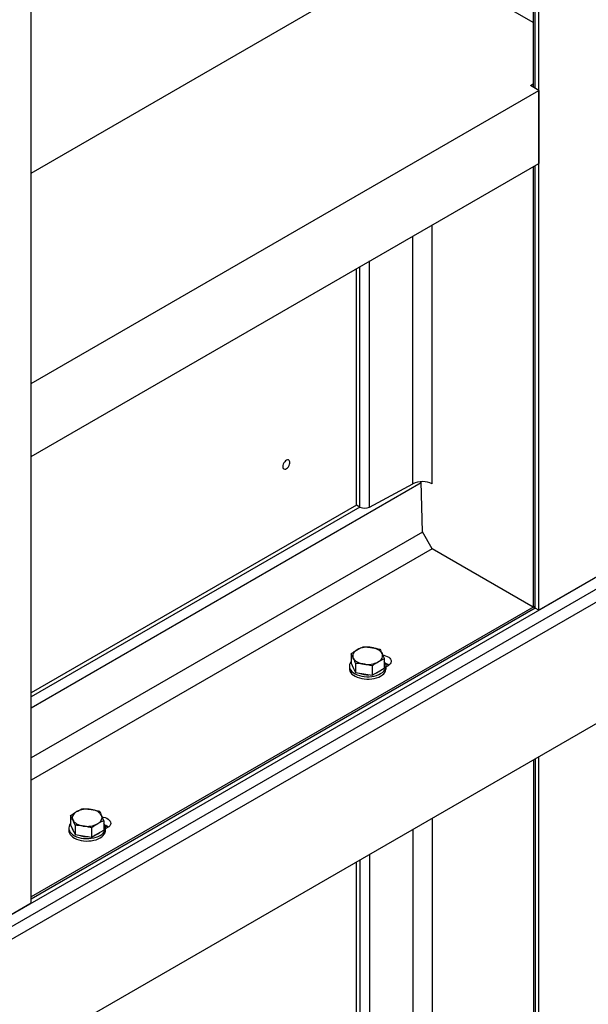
# Model space of a CAD drawing. Header units: millimetres. Extents: x 0 to 25230, y 0 to 17820.
# Tile 145 of 214: x 19701 to 20274, y 8801 to 9794. Entities that reach past the tile are written whole.
import ezdxf

# ---------------------------------------------------------------- set-up
doc = ezdxf.new("R2010")
doc.units = ezdxf.units.MM
doc.linetypes.add('SLD-Sólida', pattern=[0])
doc.layers.add('REFERÊNCIAS', color=9, linetype='SLD-Sólida')

msp = doc.modelspace()

# ---------------------------------------------------------------- linework, layer by layer
at = {"layer": 'REFERÊNCIAS', "linetype": 'SLD-Sólida', "lineweight": 25, "ltscale": 30}
for p, q in [((20218.66, 10125.33), (20218.66, 9726.08)), ((20220.71, 9724.89), (20220.71, 10126.52)), ((20224.27, 9198.62), (20224.27, 10128.57)), ((20218.66, 9791.39), (20116.78, 9850.2)), ((19712.32, 8903.08), (19712.32, 9833.03)), ((19712.32, 9639.57), (20040.42, 9828.97)), ((19712.32, 9427.3), (20224.27, 9722.84)), ((20215.76, 9727.75), (20218.66, 9729.52)), ((20224.27, 9722.84), (20215.76, 9727.75)), ((20224.27, 9722.84), (20224.27, 9649.35)), ((19712.32, 9353.81), (20224.27, 9649.35)), ((20218.66, 9646.11), (20218.66, 9203.53)), ((20220.71, 9200.67), (20220.71, 9647.3)), ((20116.78, 9325.98), (20116.78, 9587.3)), ((20097.32, 9326.17), (20097.32, 9576.07)), ((20043.97, 9302.7), (20043.97, 9545.27)), ((20053.71, 9302.61), (20053.71, 9550.89)), ((20810.63, 9537.12), (19332.05, 8683.55)), ((20040.42, 9304.75), (20040.42, 9543.22)), ((20810.63, 9525.06), (19332.05, 8671.49)), ((20821.95, 9518.53), (19332.05, 8658.43)), ((19712.32, 9353.81), (19712.32, 9427.3)), ((19332.05, 8535.95), (20821.95, 9396.05)), ((20105.63, 9327.06), (19712.32, 9100)), ((20053.71, 9302.61), (20097.32, 9326.17)), ((20106.89, 9277.79), (20105.6, 9328.31)), ((20040.42, 9304.75), (19712.32, 9115.35)), ((20043.97, 9302.7), (19712.32, 9111.24)), ((20043.97, 9302.7), (20040.42, 9304.75)), ((20107.05, 9277.52), (19712.32, 9049.64)), ((20116.78, 9260.66), (20106.89, 9277.79)), ((20116.78, 9260.66), (19712.32, 9027.17)), ((20218.65, 9201.85), (20116.78, 9260.66)), ((20287.91, 9235.36), (20224.27, 9198.62)), ((20219.1, 9202.11), (19712.32, 8909.55)), ((20220.71, 9200.67), (19712.32, 8907.19)), ((20224.27, 9198.62), (20220.71, 9200.67)), ((20035, 9154.74), (20035, 9145.37)), ((20068.46, 9149.57), (20068.46, 9140.2)), ((20033.23, 9142.28), (20033.23, 9139.83)), ((20035, 9145.37), (20037.24, 9140.54)), ((20037.24, 9140.54), (20039.48, 9135.72)), ((20039.48, 9145.09), (20039.48, 9135.72)), ((20056.22, 9142.5), (20056.22, 9133.13)), ((20056.22, 9133.13), (20062.34, 9136.66)), ((20062.34, 9136.66), (20068.46, 9140.2)), ((20072.24, 9142.69), (20070.23, 9141.53)), ((20070.23, 9139.83), (20070.23, 9142.28)), ((20039.48, 9135.72), (20047.85, 9134.42)), ((20047.85, 9134.42), (20056.22, 9133.13)), ((20218.84, 9047.88), (20218.84, 8603.94)), ((20220.89, 8602.76), (20220.89, 9049.06)), ((20224.44, 7061.91), (20224.44, 9051.12)), ((19752.16, 8991.46), (19752.16, 8982.09)), ((20116.96, 8728.07), (20116.96, 8989.07)), ((19750.39, 8979), (19750.39, 8976.55)), ((19752.16, 8982.09), (19754.4, 8977.26)), ((19756.64, 8981.8), (19756.64, 8972.43)), ((19773.37, 8979.22), (19773.37, 8969.85)), ((19785.62, 8986.29), (19785.62, 8976.92)), ((19789.4, 8979.4), (19787.39, 8978.25)), ((19787.39, 8976.55), (19787.39, 8979)), ((20097.5, 8729.22), (20097.5, 8977.83)), ((19754.4, 8977.26), (19756.64, 8972.43)), ((19756.64, 8972.43), (19765.01, 8971.14)), ((19765.01, 8971.14), (19773.37, 8969.85)), ((19773.37, 8969.85), (19779.5, 8973.38)), ((19779.5, 8973.38), (19785.62, 8976.92)), ((20053.88, 8706.78), (20053.88, 8952.66)), ((20040.6, 8706.84), (20040.6, 8944.98)), ((20044.15, 8704.79), (20044.15, 8947.04)), ((19712.32, 8903.08), (19648.68, 8866.34))]:
    msp.add_line(p, q, dxfattribs=at)
at = {"layer": 'REFERÊNCIAS', "linetype": 'SLD-Sólida', "lineweight": 25, "ltscale": 30, "flags": 128}
for points in [[(19966.1, 9343.51), (19966.24, 9342.46), (19966.63, 9341.64), (19967.25, 9341.12), (19968.05, 9340.93), (19968.97, 9341.09), (19969.95, 9341.57), (19970.92, 9342.36), (19971.79, 9343.39), (19972.51, 9344.57), (19973.02, 9345.84), (19973.28, 9347.08), (19973.28, 9348.22), (19973.02, 9349.16), (19972.51, 9349.83), (19971.79, 9350.19), (19970.92, 9350.21), (19969.95, 9349.88), (19968.97, 9349.24), (19968.05, 9348.33), (19967.25, 9347.21), (19966.63, 9345.97), (19966.24, 9344.71), (19966.1, 9343.51)], [(20041.13, 9158.79), (20039.83, 9157.94), (20038.74, 9156.99), (20037.87, 9155.98), (20037.24, 9154.91), (20036.86, 9153.79), (20036.73, 9152.66), (20036.86, 9151.53), (20037.24, 9150.42)], [(20066.22, 9154.91), (20065.59, 9155.98), (20064.72, 9156.99), (20063.63, 9157.94), (20062.34, 9158.79), (20060.86, 9159.53), (20059.23, 9160.16), (20057.47, 9160.66), (20055.61, 9161.03)], [(20035, 9146.84), (20034.97, 9146.79), (20034.04, 9145.4), (20033.46, 9143.95), (20033.24, 9142.46), (20033.37, 9140.98), (20033.86, 9139.51), (20034.7, 9138.1), (20035.87, 9136.78), (20037.36, 9135.56), (20039.12, 9134.47), (20041.12, 9133.53), (20043.33, 9132.76), (20045.71, 9132.18), (20048.2, 9131.79), (20050.76, 9131.61), (20053.34, 9131.64), (20055.89, 9131.87), (20058.36, 9132.31), (20060.7, 9132.94), (20062.87, 9133.75), (20064.81, 9134.73)], [(20037.24, 9150.42), (20037.87, 9149.35), (20038.74, 9148.33), (20039.83, 9147.39), (20041.13, 9146.54), (20042.6, 9145.79), (20044.23, 9145.17), (20045.99, 9144.66), (20047.85, 9144.3)], [(20062.34, 9146.54), (20063.63, 9147.39), (20064.72, 9148.33), (20065.59, 9149.35), (20066.22, 9150.42), (20066.6, 9151.53), (20066.73, 9152.66), (20066.6, 9153.79), (20066.22, 9154.91)], [(20064.81, 9134.73), (20066.51, 9135.85), (20067.91, 9137.1), (20069, 9138.45), (20069.76, 9139.88), (20070.16, 9141.35), (20070.21, 9142.84), (20069.89, 9144.32), (20069.22, 9145.75), (20068.46, 9146.84)], [(20066.94, 9153.36), (20067.96, 9153.2), (20069.81, 9152.72), (20071.49, 9152.06), (20072.92, 9151.23), (20074.07, 9150.27), (20074.89, 9149.19), (20075.35, 9148.05), (20075.45, 9146.88), (20075.17, 9145.72), (20074.52, 9144.61), (20073.54, 9143.59), (20072.24, 9142.69)], [(20033.23, 9139.83), (20033.37, 9138.53), (20033.86, 9137.06), (20034.7, 9135.66), (20035.87, 9134.33), (20037.36, 9133.11), (20039.12, 9132.02), (20041.12, 9131.08), (20043.33, 9130.31), (20045.71, 9129.73), (20048.2, 9129.34), (20050.76, 9129.16), (20053.34, 9129.19), (20055.89, 9129.42), (20058.36, 9129.86), (20060.7, 9130.49), (20062.87, 9131.3), (20064.81, 9132.28)], [(20064.92, 9138.15), (20063.83, 9137.16), (20062.34, 9136.15)], [(20064.81, 9132.28), (20066.51, 9133.4), (20067.91, 9134.65), (20069, 9136), (20069.76, 9137.43), (20070.16, 9138.9), (20070.23, 9139.83)], [(20062.34, 9136.15), (20060.6, 9135.29), (20058.88, 9134.66)], [(19783.38, 8991.62), (19782.75, 8992.7), (19781.88, 8993.71), (19780.79, 8994.65), (19779.5, 8995.51), (19778.02, 8996.25), (19776.39, 8996.88), (19774.63, 8997.38), (19772.77, 8997.75)], [(19758.28, 8995.51), (19756.99, 8994.65), (19755.9, 8993.71), (19755.03, 8992.7), (19754.4, 8991.62), (19754.02, 8990.51), (19753.89, 8989.38), (19754.02, 8988.25), (19754.4, 8987.14)], [(19779.5, 8983.26), (19780.79, 8984.11), (19781.88, 8985.05), (19782.75, 8986.07), (19783.38, 8987.14), (19783.76, 8988.25), (19783.89, 8989.38), (19783.76, 8990.51), (19783.38, 8991.62)], [(19784.1, 8990.08), (19785.11, 8989.92), (19786.97, 8989.44), (19788.64, 8988.78), (19790.08, 8987.95), (19791.23, 8986.98), (19792.05, 8985.91), (19792.51, 8984.77), (19792.61, 8983.6), (19792.33, 8982.44), (19791.68, 8981.33), (19790.69, 8980.31), (19789.4, 8979.4)], [(19752.16, 8983.55), (19752.12, 8983.51), (19751.2, 8982.12), (19750.62, 8980.67), (19750.39, 8979.18), (19750.53, 8977.69), (19751.02, 8976.23), (19751.86, 8974.82), (19753.03, 8973.5), (19754.51, 8972.28), (19756.27, 8971.19), (19758.28, 8970.25), (19760.49, 8969.48), (19762.87, 8968.9), (19765.36, 8968.51), (19767.92, 8968.33), (19770.5, 8968.36), (19773.05, 8968.59), (19775.52, 8969.03), (19777.86, 8969.66), (19780.02, 8970.47), (19781.97, 8971.44)], [(19754.4, 8987.14), (19755.03, 8986.07), (19755.9, 8985.05), (19756.99, 8984.11), (19758.28, 8983.26), (19759.76, 8982.51), (19761.39, 8981.88), (19763.15, 8981.38), (19765.01, 8981.02)], [(19781.97, 8971.44), (19783.66, 8972.57), (19785.07, 8973.82), (19786.16, 8975.17), (19786.92, 8976.59), (19787.32, 8978.07), (19787.36, 8979.56), (19787.05, 8981.03), (19786.38, 8982.47), (19785.62, 8983.55)], [(19750.39, 8976.55), (19750.53, 8975.25), (19751.02, 8973.78), (19751.86, 8972.37), (19753.03, 8971.05), (19754.51, 8969.83), (19756.27, 8968.74), (19758.28, 8967.8), (19760.49, 8967.03), (19762.87, 8966.45), (19765.36, 8966.06), (19767.92, 8965.88), (19770.5, 8965.91), (19773.05, 8966.14), (19775.52, 8966.58), (19777.86, 8967.21), (19780.02, 8968.02), (19781.97, 8968.99)], [(19779.5, 8972.87), (19777.75, 8972.01), (19776.03, 8971.38)], [(19782.08, 8974.87), (19780.99, 8973.88), (19779.5, 8972.87)], [(19781.97, 8968.99), (19783.66, 8970.12), (19785.07, 8971.37), (19786.16, 8972.72), (19786.92, 8974.14), (19787.32, 8975.62), (19787.39, 8976.55)]]:
    msp.add_lwpolyline(points, dxfattribs=at)
at = {"layer": 'REFERÊNCIAS', "linetype": 'SLD-Sólida', "lineweight": 25, "ltscale": 900}
for centre, radius, start, end in [((20106.87, 9306.88), 21.52, 62.56551, 116.33758), ((20048.93, 9312.31), 10.81, 242.69524, 296.20785), ((20222.11, 9203.84), 3.46, 185.13473, 246.18541), ((20051.71, 9138.34), 23.03, 80.2289, 117.35717), ((20051.76, 9166.99), 23.03, 260.2289, 297.35717), ((20042.87, 9142.58), 6.17, 189.86337, 219.93355), ((20066.36, 9133.78), 11.68, 54.44463, 73.73597), ((20066.11, 9132.84), 12.29, 56.5453, 72.51094), ((20051.58, 9157.09), 23.48, 249.25055, 273.16337), ((19768.86, 8975.06), 23.03, 80.2289, 117.35717), ((19760.02, 8979.3), 6.17, 189.86337, 219.93355), ((19768.92, 9003.71), 23.03, 260.2289, 297.35717), ((19783.51, 8970.5), 11.68, 54.44463, 73.73597), ((19783.27, 8969.56), 12.29, 56.5453, 72.51094), ((19768.74, 8993.8), 23.48, 249.25055, 273.16337)]:
    msp.add_arc(centre, radius, start, end, dxfattribs=at)
at = {"layer": 'REFERÊNCIAS', "linetype": 'SLD-Sólida', "lineweight": 25, "ltscale": 30}
for points, knots in [([(20035, 9154.74), (20036.02, 9155.47), (20038.05, 9156.94), (20040.1, 9158.17), (20041.13, 9158.79)], [0, 0, 0, 0, 0.498963, 1, 1, 1, 1]), ([(20041.13, 9158.79), (20042.66, 9159.62), (20044.71, 9160.73), (20046.74, 9161.6), (20047.25, 9161.81)], [0, 0, 0, 0, 0.748327, 1, 1, 1, 1]), ([(20047.25, 9161.81), (20048.64, 9161.74), (20051.41, 9161.6), (20054.21, 9161.22), (20055.61, 9161.03)], [0, 0, 0, 0, 0.498963, 1, 1, 1, 1]), ([(20055.61, 9161.03), (20057.01, 9160.79), (20059.81, 9160.3), (20062.59, 9159.59), (20063.98, 9159.23)], [0, 0, 0, 0, 0.498791, 1, 1, 1, 1]), ([(20063.98, 9159.23), (20064.35, 9158.57), (20065.1, 9157.26), (20065.85, 9155.69), (20066.22, 9154.91)], [0, 0, 0, 0, 0.498963, 1, 1, 1, 1]), ([(20037.24, 9150.42), (20036.87, 9151.2), (20036.12, 9152.77), (20035.38, 9154.09), (20035, 9154.74)], [0, 0, 0, 0, 0.498791, 1, 1, 1, 1]), ([(20039.48, 9145.09), (20039.11, 9146.03), (20038.37, 9147.92), (20037.62, 9149.59), (20037.24, 9150.42)], [0, 0, 0, 0, 0.498963, 1, 1, 1, 1]), ([(20062.34, 9146.54), (20061.32, 9145.93), (20059.27, 9144.69), (20057.23, 9143.23), (20056.22, 9142.5)], [0, 0, 0, 0, 0.498791, 1, 1, 1, 1]), ([(20068.46, 9149.57), (20067.95, 9149.35), (20065.92, 9148.48), (20063.87, 9147.37), (20062.34, 9146.54)], [0, 0, 0, 0, 0.251673, 1, 1, 1, 1]), ([(20066.22, 9154.91), (20066.6, 9154.07), (20067.35, 9152.41), (20068.09, 9150.52), (20068.46, 9149.57)], [0, 0, 0, 0, 0.498791, 1, 1, 1, 1]), ([(20047.85, 9144.3), (20046.45, 9144.49), (20043.66, 9144.87), (20040.88, 9145.02), (20039.48, 9145.09)], [0, 0, 0, 0, 0.498791, 1, 1, 1, 1]), ([(20056.22, 9142.5), (20054.83, 9142.86), (20052.05, 9143.57), (20049.25, 9144.06), (20047.85, 9144.3)], [0, 0, 0, 0, 0.498963, 1, 1, 1, 1]), ([(19758.28, 8995.51), (19759.82, 8996.34), (19761.86, 8997.44), (19763.9, 8998.31), (19764.41, 8998.53)], [0, 0, 0, 0, 0.748327, 1, 1, 1, 1]), ([(19764.41, 8998.53), (19765.79, 8998.46), (19768.57, 8998.32), (19771.37, 8997.94), (19772.77, 8997.75)], [0, 0, 0, 0, 0.498963, 1, 1, 1, 1]), ([(19772.77, 8997.75), (19774.17, 8997.51), (19776.97, 8997.02), (19779.74, 8996.31), (19781.14, 8995.95)], [0, 0, 0, 0, 0.498791, 1, 1, 1, 1]), ([(19752.16, 8991.46), (19753.17, 8992.19), (19755.21, 8993.66), (19757.26, 8994.89), (19758.28, 8995.51)], [0, 0, 0, 0, 0.498963, 1, 1, 1, 1]), ([(19754.4, 8987.14), (19754.03, 8987.92), (19753.28, 8989.49), (19752.53, 8990.8), (19752.16, 8991.46)], [0, 0, 0, 0, 0.498791, 1, 1, 1, 1]), ([(19781.14, 8995.95), (19781.51, 8995.29), (19782.25, 8993.97), (19783, 8992.41), (19783.38, 8991.62)], [0, 0, 0, 0, 0.498963, 1, 1, 1, 1]), ([(19783.38, 8991.62), (19783.75, 8990.79), (19784.5, 8989.13), (19785.25, 8987.24), (19785.62, 8986.29)], [0, 0, 0, 0, 0.498791, 1, 1, 1, 1]), ([(19756.64, 8981.8), (19756.27, 8982.75), (19755.53, 8984.64), (19754.78, 8986.31), (19754.4, 8987.14)], [0, 0, 0, 0, 0.498963, 1, 1, 1, 1]), ([(19765.01, 8981.02), (19763.61, 8981.21), (19760.81, 8981.59), (19758.03, 8981.73), (19756.64, 8981.8)], [0, 0, 0, 0, 0.498791, 1, 1, 1, 1]), ([(19773.37, 8979.22), (19771.99, 8979.58), (19769.21, 8980.29), (19766.41, 8980.78), (19765.01, 8981.02)], [0, 0, 0, 0, 0.498963, 1, 1, 1, 1]), ([(19779.5, 8983.26), (19778.47, 8982.64), (19776.43, 8981.41), (19774.39, 8979.95), (19773.37, 8979.22)], [0, 0, 0, 0, 0.498791, 1, 1, 1, 1]), ([(19785.62, 8986.29), (19785.11, 8986.07), (19783.08, 8985.2), (19781.03, 8984.09), (19779.5, 8983.26)], [0, 0, 0, 0, 0.251673, 1, 1, 1, 1])]:
    msp.add_open_spline(points, degree=3, knots=knots, dxfattribs=at)

doc.saveas('drawing.dxf')
